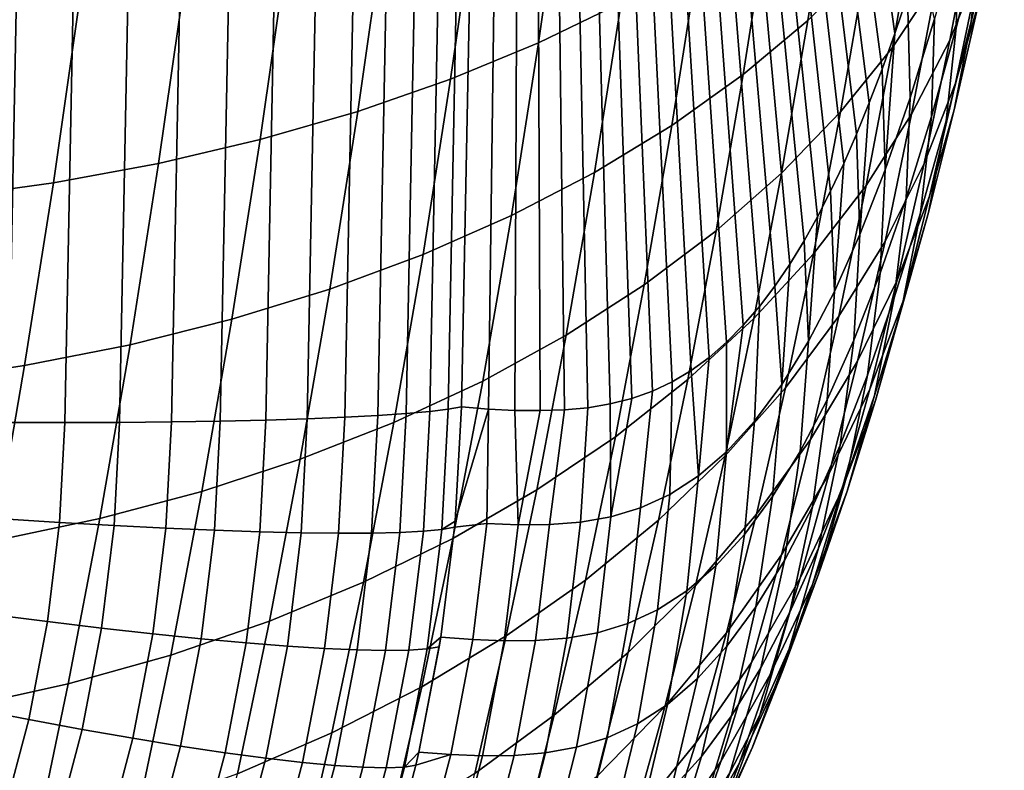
# Model space of a CAD drawing. Header units: metres. Extents: x -23 to 242, y -40 to 23.
# Tile 234 of 256: x 238.13 to 241.62, y -11.86 to -9.2. Entities that reach past the tile are written whole.
import ezdxf

# ---------------------------------------------------------------- set-up
doc = ezdxf.new("R2010")
doc.units = ezdxf.units.M
doc.layers.add('solid_10171013', color=7, linetype='CONTINUOUS')

msp = doc.modelspace()

# ---------------------------------------------------------------- linework, layer by layer
at = {"layer": 'solid_10171013'}
for points in [[(239.794968, -10.580122, 305.344666), (239.934311, 0, 306.149933), (239.766922, -7.134141, 306.023438), (239.698593, -10.571676, 305.892578)], [(239.794968, -10.580122, 305.344666), (239.887985, -10.584609, 304.816498), (239.934311, 0, 306.149933)], [(239.887985, -10.584609, 304.816498), (239.977615, -10.585178, 304.308105), (239.934311, 0, 306.149933)], [(241.235016, -9.248845, 297.378601), (241.279907, -9.115128, 297.144135), (239.934311, 0, 306.149933)], [(241.189713, -9.375691, 297.616364), (241.235016, -9.248845, 297.378601), (239.934311, 0, 306.149933)], [(241.144333, -9.494905, 297.855682), (241.189713, -9.375691, 297.616364), (239.934311, 0, 306.149933)], [(241.099075, -9.60611, 298.095642), (241.144333, -9.494905, 297.855682), (239.934311, 0, 306.149933)], [(241.053482, -9.710197, 298.33847), (241.099075, -9.60611, 298.095642), (239.934311, 0, 306.149933)], [(241.007248, -9.807947, 298.585938), (241.053482, -9.710197, 298.33847), (239.934311, 0, 306.149933)], [(240.9608, -9.898712, 298.835724), (241.007248, -9.807947, 298.585938), (239.934311, 0, 306.149933)], [(240.912842, -9.98419, 299.094788), (240.9608, -9.898712, 298.835724), (239.934311, 0, 306.149933)], [(240.862274, -10.066146, 299.369202), (240.912842, -9.98419, 299.094788), (239.934311, 0, 306.149933)], [(240.80957, -10.14395, 299.656342), (240.862274, -10.066146, 299.369202), (239.934311, 0, 306.149933)], [(240.754715, -10.216228, 299.956573), (240.80957, -10.14395, 299.656342), (239.934311, 0, 306.149933)], [(240.697754, -10.282619, 300.269592), (240.754715, -10.216228, 299.956573), (239.934311, 0, 306.149933)], [(240.638626, -10.343272, 300.595764), (240.697754, -10.282619, 300.269592), (239.934311, 0, 306.149933)], [(240.576965, -10.397034, 300.937408), (240.638626, -10.343272, 300.595764), (239.934311, 0, 306.149933)], [(240.512909, -10.443673, 301.293671), (240.576965, -10.397034, 300.937408), (239.934311, 0, 306.149933)], [(240.446182, -10.483483, 301.666077), (240.512909, -10.443673, 301.293671), (239.934311, 0, 306.149933)], [(240.376144, -10.516441, 302.058319), (240.446182, -10.483483, 301.666077), (239.934311, 0, 306.149933)], [(240.302856, -10.54226, 302.470062), (240.376144, -10.516441, 302.058319), (239.934311, 0, 306.149933)], [(240.226364, -10.561685, 302.900879), (240.302856, -10.54226, 302.470062), (239.934311, 0, 306.149933)], [(240.146683, -10.57528, 303.3508), (240.226364, -10.561685, 302.900879), (239.934311, 0, 306.149933)], [(240.063812, -10.582512, 303.819672), (240.146683, -10.57528, 303.3508), (239.934311, 0, 306.149933)], [(239.977615, -10.585178, 304.308105), (240.063812, -10.582512, 303.819672), (239.934311, 0, 306.149933)], [(239.503204, -10.595924, 306.511292), (239.586609, -10.588396, 306.309814), (239.655289, -7.081731, 306.445892), (239.571777, -7.08623, 306.647186)], [(239.586609, -10.588396, 306.309814), (239.652115, -10.580242, 306.101807), (239.720947, -7.076653, 306.238129), (239.655289, -7.081731, 306.445892)], [(239.652115, -10.580242, 306.101807), (239.698593, -10.571676, 305.892578), (239.766922, -7.134141, 306.023438), (239.720947, -7.076653, 306.238129)], [(238.09227, -10.627927, 307.804749), (238.161697, -7.096657, 307.939056), (237.953857, -7.094312, 308.0047), (237.884186, -10.627009, 307.870483)], [(238.293839, -10.627916, 307.721161), (238.363052, -7.098309, 307.855591), (238.161697, -7.096657, 307.939056), (238.09227, -10.627927, 307.804749)], [(238.48735, -10.626979, 307.620331), (238.556366, -7.099257, 307.754883), (238.363052, -7.098309, 307.855591), (238.293839, -10.627916, 307.721161)], [(238.671341, -10.625122, 307.503052), (238.740189, -7.099493, 307.637726), (238.556366, -7.099257, 307.754883), (238.48735, -10.626979, 307.620331)], [(238.844406, -10.622359, 307.370178), (238.913116, -7.099014, 307.505035), (238.740189, -7.099493, 307.637726), (238.671341, -10.625122, 307.503052)], [(239.005234, -10.618711, 307.222748), (239.073837, -7.097826, 307.357788), (238.913116, -7.099014, 307.505035), (238.844406, -10.622359, 307.370178)], [(239.005234, -10.618711, 307.222748), (239.152603, -10.614206, 307.061859), (239.22113, -7.095936, 307.197113), (239.073837, -7.097826, 307.357788)], [(239.152603, -10.614206, 307.061859), (239.28537, -10.608879, 306.888763), (239.353867, -7.09336, 307.024231), (239.22113, -7.095936, 307.197113)], [(239.28537, -10.608879, 306.888763), (239.402527, -10.60277, 306.704773), (239.471039, -7.090117, 306.840454), (239.353867, -7.09336, 307.024231)], [(239.402527, -10.60277, 306.704773), (239.503204, -10.595924, 306.511292), (239.571777, -7.08623, 306.647186), (239.471039, -7.090117, 306.840454)], [(241.219803, -8.447437, 291.238159), (241.133194, -8.999111, 291.646149), (240.927002, -9.202737, 291.349457), (241.015823, -8.637335, 290.931)], [(240.354355, -8.515623, 289.665741), (240.264984, -9.139889, 290.0784), (239.97226, -9.282454, 289.821564), (240.063187, -8.647737, 289.401611)], [(241.620148, -8.530865, 294.98526), (241.537689, -8.890652, 295.398651), (241.505356, -9.207911, 295.133545), (241.590958, -8.834569, 294.704376)], [(241.470703, -8.560709, 292.263489), (241.384537, -9.05995, 292.676849), (241.225967, -9.298653, 292.377075), (241.314697, -8.784766, 291.951294)], [(241.622681, -8.555915, 293.290405), (241.53804, -9.00201, 293.703186), (241.429489, -9.272904, 293.408508), (241.516983, -8.811993, 292.981781)], [(241.542191, -8.569629, 295.661194), (241.460144, -8.89471, 296.077454), (241.452393, -9.228445, 295.83139), (241.537689, -8.890652, 295.398651)], [(240.063187, -8.647737, 289.401611), (239.97226, -9.282454, 289.821564), (239.660538, -9.410895, 289.580017), (239.752869, -8.766701, 289.153473)], [(241.015823, -8.637335, 290.931), (240.927002, -9.202737, 291.349457), (240.697083, -9.394701, 291.062561), (240.787994, -8.816344, 290.634216)], [(241.619446, -8.723763, 293.999756), (241.534042, -9.133263, 294.422363), (241.449661, -9.425571, 294.140533), (241.53804, -9.00201, 293.703186)], [(239.752869, -8.766701, 289.153473), (239.660538, -9.410895, 289.580017), (239.331192, -9.525083, 289.355255), (239.424805, -8.872459, 288.922791)], [(241.314697, -8.784766, 291.951294), (241.225967, -9.298653, 292.377075), (241.041977, -9.52701, 292.083832), (241.133194, -8.999111, 291.646149)], [(240.787994, -8.816344, 290.634216), (240.697083, -9.394701, 291.062561), (240.444473, -9.574509, 290.78717), (240.537338, -8.98406, 290.349548)], [(241.516983, -8.811993, 292.981781), (241.429489, -9.272904, 293.408508), (241.294266, -9.535205, 293.117126), (241.384537, -9.05995, 292.676849)], [(241.590958, -8.834569, 294.704376), (241.505356, -9.207911, 295.133545), (241.445343, -9.51994, 294.867035), (241.534042, -9.133263, 294.422363)], [(239.424805, -8.872459, 288.922791), (239.331192, -9.525083, 289.355255), (238.985748, -9.624676, 289.148438), (239.080475, -8.964722, 288.710785)], [(241.460144, -8.89471, 296.077454), (241.375702, -9.197444, 296.510742), (241.364639, -9.54296, 296.281647), (241.452393, -9.228445, 295.83139)], [(241.537689, -8.890652, 295.398651), (241.452393, -9.228445, 295.83139), (241.41687, -9.558275, 295.58255), (241.505356, -9.207911, 295.133545)], [(239.080475, -8.964722, 288.710785), (238.985748, -9.624676, 289.148438), (238.625809, -9.709157, 288.960541), (238.721481, -9.042994, 288.518402)], [(240.537338, -8.98406, 290.349548), (240.444473, -9.574509, 290.78717), (240.170303, -9.741496, 290.524658), (240.264984, -9.139889, 290.0784)], [(241.133194, -8.999111, 291.646149), (241.041977, -9.52701, 292.083832), (240.833435, -9.743956, 291.798431), (240.927002, -9.202737, 291.349457)], [(241.289169, -9.476767, 296.959381), (241.375702, -9.197444, 296.510742), (241.324341, -8.974622, 296.91333), (241.279907, -9.115128, 297.144135)], [(241.53804, -9.00201, 293.703186), (241.449661, -9.425571, 294.140533), (241.338211, -9.710155, 293.860199), (241.429489, -9.272904, 293.408508)], [(238.721481, -9.042994, 288.518402), (238.625809, -9.709157, 288.960541), (238.253006, -9.778161, 288.792358), (238.349472, -9.106941, 288.346497)], [(241.384537, -9.05995, 292.676849), (241.294266, -9.535205, 293.117126), (241.133026, -9.787714, 292.830353), (241.225967, -9.298653, 292.377075)], [(238.349472, -9.106941, 288.346497), (238.253006, -9.778161, 288.792358), (237.86908, -9.831396, 288.644775), (237.966171, -9.15629, 288.195953)], [(240.264984, -9.139889, 290.0784), (240.170303, -9.741496, 290.524658), (239.875916, -9.894295, 290.275726), (239.97226, -9.282454, 289.821564)], [(241.200897, -9.73155, 297.4216), (241.289169, -9.476767, 296.959381), (241.279907, -9.115128, 297.144135), (241.235016, -9.248845, 297.378601)], [(241.534042, -9.133263, 294.422363), (241.445343, -9.51994, 294.867035), (241.357941, -9.825303, 294.600403), (241.449661, -9.425571, 294.140533)], [(240.927002, -9.202737, 291.349457), (240.833435, -9.743956, 291.798431), (240.601318, -9.948488, 291.522247), (240.697083, -9.394701, 291.062561)], [(241.375702, -9.197444, 296.510742), (241.289169, -9.476767, 296.959381), (241.274734, -9.833152, 296.747803), (241.364639, -9.54296, 296.281647)], [(241.505356, -9.207911, 295.133545), (241.41687, -9.558275, 295.58255), (241.353714, -9.882674, 295.332001), (241.445343, -9.51994, 294.867035)], [(241.452393, -9.228445, 295.83139), (241.364639, -9.54296, 296.281647), (241.325851, -9.884442, 296.049561), (241.41687, -9.558275, 295.58255)], [(241.200897, -9.73155, 297.4216), (241.235016, -9.248845, 297.378601), (241.189713, -9.375691, 297.616364)], [(241.429489, -9.272904, 293.408508), (241.338211, -9.710155, 293.860199), (241.200195, -9.985711, 293.582703), (241.294266, -9.535205, 293.117126)], [(239.97226, -9.282454, 289.821564), (239.875916, -9.894295, 290.275726), (239.562668, -10.03202, 290.041382), (239.660538, -9.410895, 289.580017)], [(241.225967, -9.298653, 292.377075), (241.133026, -9.787714, 292.830353), (240.946503, -10.029279, 292.549561), (241.041977, -9.52701, 292.083832)], [(241.111237, -9.960688, 297.895538), (241.200897, -9.73155, 297.4216), (241.189713, -9.375691, 297.616364), (241.144333, -9.494905, 297.855682)], [(239.660538, -9.410895, 289.580017), (239.562668, -10.03202, 290.041382), (239.231979, -10.154462, 289.823059), (239.331192, -9.525083, 289.355255)], [(240.697083, -9.394701, 291.062561), (240.601318, -9.948488, 291.522247), (240.346619, -10.140023, 291.256836), (240.444473, -9.574509, 290.78717)], [(241.449661, -9.425571, 294.140533), (241.357941, -9.825303, 294.600403), (241.243561, -10.1226, 294.334839), (241.338211, -9.710155, 293.860199)], [(241.289169, -9.476767, 296.959381), (241.200897, -9.73155, 297.4216), (241.182999, -10.097919, 297.228119), (241.274734, -9.833152, 296.747803)], [(239.331192, -9.525083, 289.355255), (239.231979, -10.154462, 289.823059), (238.885345, -10.261232, 289.621918), (238.985748, -9.624676, 289.148438)], [(241.111237, -9.960688, 297.895538), (241.144333, -9.494905, 297.855682), (241.099075, -9.60611, 298.095642)], [(241.445343, -9.51994, 294.867035), (241.353714, -9.882674, 295.332001), (241.263229, -10.20015, 295.080994), (241.357941, -9.825303, 294.600403)], [(241.041977, -9.52701, 292.083832), (240.946503, -10.029279, 292.549561), (240.735535, -10.258778, 292.276031), (240.833435, -9.743956, 291.798431)], [(241.294266, -9.535205, 293.117126), (241.200195, -9.985711, 293.582703), (241.036255, -10.250983, 293.309326), (241.133026, -9.787714, 292.830353)], [(241.364639, -9.54296, 296.281647), (241.274734, -9.833152, 296.747803), (241.23259, -10.185389, 296.53302), (241.325851, -9.884442, 296.049561)], [(241.41687, -9.558275, 295.58255), (241.325851, -9.884442, 296.049561), (241.259476, -10.220312, 295.815521), (241.353714, -9.882674, 295.332001)], [(240.444473, -9.574509, 290.78717), (240.346619, -10.140023, 291.256836), (240.070526, -10.317832, 291.003632), (240.170303, -9.741496, 290.524658)], [(238.985748, -9.624676, 289.148438), (238.885345, -10.261232, 289.621918), (238.524368, -10.351789, 289.438873), (238.625809, -9.709157, 288.960541)], [(241.020569, -10.163077, 298.379181), (241.111237, -9.960688, 297.895538), (241.099075, -9.60611, 298.095642), (241.053482, -9.710197, 298.33847)], [(238.625809, -9.709157, 288.960541), (238.524368, -10.351789, 289.438873), (238.150726, -10.425742, 289.27475), (238.253006, -9.778161, 288.792358)], [(241.020569, -10.163077, 298.379181), (241.053482, -9.710197, 298.33847), (241.007248, -9.807947, 298.585938)], [(241.111237, -9.960688, 297.895538), (241.089798, -10.336163, 297.720764), (241.182999, -10.097919, 297.228119), (241.200897, -9.73155, 297.4216)], [(241.338211, -9.710155, 293.860199), (241.243561, -10.1226, 294.334839), (241.102692, -10.410472, 294.071655), (241.200195, -9.985711, 293.582703)], [(240.170303, -9.741496, 290.524658), (240.070526, -10.317832, 291.003632), (239.774353, -10.480555, 290.763275), (239.875916, -9.894295, 290.275726)], [(240.833435, -9.743956, 291.798431), (240.735535, -10.258778, 292.276031), (240.501129, -10.475153, 292.011017), (240.601318, -9.948488, 291.522247)], [(238.253006, -9.778161, 288.792358), (238.150726, -10.425742, 289.27475), (237.766144, -10.482779, 289.130371), (237.86908, -9.831396, 288.644775)], [(241.133026, -9.787714, 292.830353), (241.036255, -10.250983, 293.309326), (240.847153, -10.504761, 293.041321), (240.946503, -10.029279, 292.549561)], [(240.928482, -10.339421, 298.874878), (241.020569, -10.163077, 298.379181), (241.007248, -9.807947, 298.585938), (240.9608, -9.898712, 298.835724)], [(241.182999, -10.097919, 297.228119), (241.137451, -10.460035, 297.031189), (241.23259, -10.185389, 296.53302), (241.274734, -9.833152, 296.747803)], [(241.357941, -9.825303, 294.600403), (241.263229, -10.20015, 295.080994), (241.145844, -10.509248, 294.830658), (241.243561, -10.1226, 294.334839)], [(239.875916, -9.894295, 290.275726), (239.774353, -10.480555, 290.763275), (239.459503, -10.62728, 290.536652), (239.562668, -10.03202, 290.041382)], [(240.928482, -10.339421, 298.874878), (240.9608, -9.898712, 298.835724), (240.912842, -9.98419, 299.094788)], [(241.325851, -9.884442, 296.049561), (241.23259, -10.185389, 296.53302), (241.162949, -10.531848, 296.315979), (241.259476, -10.220312, 295.815521)], [(241.353714, -9.882674, 295.332001), (241.259476, -10.220312, 295.815521), (241.165863, -10.549024, 295.580627), (241.263229, -10.20015, 295.080994)], [(240.601318, -9.948488, 291.522247), (240.501129, -10.475153, 292.011017), (240.244293, -10.677734, 291.756104), (240.346619, -10.140023, 291.256836)], [(241.020569, -10.163077, 298.379181), (240.995499, -10.546779, 298.223846), (241.089798, -10.336163, 297.720764), (241.111237, -9.960688, 297.895538)], [(240.833847, -10.492633, 299.388458), (240.928482, -10.339421, 298.874878), (240.912842, -9.98419, 299.094788), (240.862274, -10.066146, 299.369202)], [(241.200195, -9.985711, 293.582703), (241.102692, -10.410472, 294.071655), (240.936005, -10.687604, 293.812012), (241.036255, -10.250983, 293.309326)], [(239.562668, -10.03202, 290.041382), (239.459503, -10.62728, 290.536652), (239.12738, -10.757725, 290.325287), (239.231979, -10.154462, 289.823059)], [(240.946503, -10.029279, 292.549561), (240.847153, -10.504761, 293.041321), (240.633743, -10.745868, 292.779938), (240.735535, -10.258778, 292.276031)], [(240.833847, -10.492633, 299.388458), (240.862274, -10.066146, 299.369202), (240.80957, -10.14395, 299.656342)], [(241.089798, -10.336163, 297.720764), (241.040741, -10.707297, 297.542328), (241.137451, -10.460035, 297.031189), (241.182999, -10.097919, 297.228119)], [(240.346619, -10.140023, 291.256836), (240.244293, -10.677734, 291.756104), (239.966202, -10.86573, 291.512604), (240.070526, -10.317832, 291.003632)], [(240.737137, -10.622959, 299.917297), (240.833847, -10.492633, 299.388458), (240.80957, -10.14395, 299.656342), (240.754715, -10.216228, 299.956573)], [(241.243561, -10.1226, 294.334839), (241.145844, -10.509248, 294.830658), (241.002075, -10.808553, 294.582214), (241.102692, -10.410472, 294.071655)], [(239.231979, -10.154462, 289.823059), (239.12738, -10.757725, 290.325287), (238.77948, -10.871449, 290.130249), (238.885345, -10.261232, 289.621918)], [(240.928482, -10.339421, 298.874878), (240.899765, -10.730207, 298.739044), (240.995499, -10.546779, 298.223846), (241.020569, -10.163077, 298.379181)], [(241.137451, -10.460035, 297.031189), (241.064453, -10.816229, 296.831726), (241.162949, -10.531848, 296.315979), (241.23259, -10.185389, 296.53302)], [(240.638748, -10.730821, 300.459015), (240.737137, -10.622959, 299.917297), (240.754715, -10.216228, 299.956573), (240.697754, -10.282619, 300.269592)], [(241.263229, -10.20015, 295.080994), (241.165863, -10.549024, 295.580627), (241.04541, -10.869069, 295.346008), (241.145844, -10.509248, 294.830658)], [(241.259476, -10.220312, 295.815521), (241.162949, -10.531848, 296.315979), (241.066116, -10.870935, 296.097748), (241.165863, -10.549024, 295.580627)], [(241.036255, -10.250983, 293.309326), (240.936005, -10.687604, 293.812012), (240.744278, -10.952731, 293.55722), (240.847153, -10.504761, 293.041321)], [(238.885345, -10.261232, 289.621918), (238.77948, -10.871449, 290.130249), (238.417435, -10.967891, 289.952423), (238.524368, -10.351789, 289.438873)], [(240.735535, -10.258778, 292.276031), (240.633743, -10.745868, 292.779938), (240.397003, -10.973199, 292.526428), (240.501129, -10.475153, 292.011017)], [(240.638748, -10.730821, 300.459015), (240.697754, -10.282619, 300.269592), (240.638626, -10.343272, 300.595764)], [(240.070526, -10.317832, 291.003632), (239.966202, -10.86573, 291.512604), (239.668213, -11.037793, 291.281158), (239.774353, -10.480555, 290.763275)], [(238.524368, -10.351789, 289.438873), (238.417435, -10.967891, 289.952423), (238.042908, -11.046631, 289.792633), (238.150726, -10.425742, 289.27475)], [(240.539062, -10.816727, 301.011383), (240.638748, -10.730821, 300.459015), (240.638626, -10.343272, 300.595764), (240.576965, -10.397034, 300.937408)], [(240.833847, -10.492633, 299.388458), (240.801758, -10.889076, 299.270996), (240.899765, -10.730207, 298.739044), (240.928482, -10.339421, 298.874878)], [(240.995499, -10.546779, 298.223846), (240.942841, -10.926065, 298.064606), (241.040741, -10.707297, 297.542328), (241.089798, -10.336163, 297.720764)], [(240.539062, -10.816727, 301.011383), (240.576965, -10.397034, 300.937408), (240.512909, -10.443673, 301.293671)], [(238.150726, -10.425742, 289.27475), (238.042908, -11.046631, 289.792633), (237.657608, -11.107338, 289.651672), (237.766144, -10.482779, 289.130371)], [(241.102692, -10.410472, 294.071655), (241.002075, -10.808553, 294.582214), (240.832596, -11.096698, 294.336792), (240.936005, -10.687604, 293.812012)], [(240.539062, -10.816727, 301.011383), (240.512909, -10.443673, 301.293671), (240.446182, -10.483483, 301.666077), (240.437622, -10.882107, 301.576843)], [(241.040741, -10.707297, 297.542328), (240.96431, -11.072378, 297.361053), (241.064453, -10.816229, 296.831726), (241.137451, -10.460035, 297.031189)], [(239.774353, -10.480555, 290.763275), (239.668213, -11.037793, 291.281158), (239.351715, -11.192988, 291.062683), (239.459503, -10.62728, 290.536652)], [(240.501129, -10.475153, 292.011017), (240.397003, -10.973199, 292.526428), (240.138, -11.186, 292.282257), (240.244293, -10.677734, 291.756104)], [(240.333801, -10.929569, 302.158417), (240.437622, -10.882107, 301.576843), (240.446182, -10.483483, 301.666077), (240.376144, -10.516441, 302.058319)], [(240.737137, -10.622959, 299.917297), (240.701874, -11.023861, 299.817108), (240.801758, -10.889076, 299.270996), (240.833847, -10.492633, 299.388458)], [(240.227966, -10.961491, 302.753876), (240.333801, -10.929569, 302.158417), (240.376144, -10.516441, 302.058319), (240.302856, -10.54226, 302.470062)], [(240.847153, -10.504761, 293.041321), (240.744278, -10.952731, 293.55722), (240.528366, -11.204631, 293.30838), (240.633743, -10.745868, 292.779938)], [(241.145844, -10.509248, 294.830658), (241.04541, -10.869069, 295.346008), (240.898682, -11.178985, 295.112762), (241.002075, -10.808553, 294.582214)], [(241.064453, -10.816229, 296.831726), (240.96434, -11.164857, 296.630676), (241.066116, -10.870935, 296.097748), (241.162949, -10.531848, 296.315979)], [(239.652115, -10.580242, 306.101807), (239.629456, -11.006217, 306.079803), (239.676132, -10.976669, 305.880951), (239.698593, -10.571676, 305.892578)], [(239.676132, -10.976669, 305.880951), (239.794968, -10.580122, 305.344666), (239.698593, -10.571676, 305.892578)], [(240.120331, -10.980426, 303.361481), (240.227966, -10.961491, 302.753876), (240.226364, -10.561685, 302.900879), (240.146683, -10.57528, 303.3508)], [(240.227966, -10.961491, 302.753876), (240.302856, -10.54226, 302.470062), (240.226364, -10.561685, 302.900879)], [(240.899765, -10.730207, 298.739044), (240.843536, -11.116523, 298.59906), (240.942841, -10.926065, 298.064606), (240.995499, -10.546779, 298.223846)], [(241.066116, -10.870935, 296.097748), (240.942551, -11.201096, 295.879333), (241.04541, -10.869069, 295.346008), (241.165863, -10.549024, 295.580627)], [(239.28537, -10.608879, 306.888763), (239.263504, -11.019752, 306.867523), (239.380371, -11.019328, 306.683258), (239.402527, -10.60277, 306.704773)], [(239.402527, -10.60277, 306.704773), (239.380371, -11.019328, 306.683258), (239.480804, -11.016917, 306.489532), (239.503204, -10.595924, 306.511292)], [(239.503204, -10.595924, 306.511292), (239.480804, -11.016917, 306.489532), (239.564041, -11.012535, 306.287872), (239.586609, -10.588396, 306.309814)], [(239.586609, -10.588396, 306.309814), (239.564041, -11.012535, 306.287872), (239.629456, -11.006217, 306.079803), (239.652115, -10.580242, 306.101807)], [(239.67421, -10.998107, 305.880188), (239.788818, -10.985043, 305.240875), (239.794968, -10.580122, 305.344666), (239.676132, -10.976669, 305.880951)], [(239.900467, -10.989801, 304.606964), (239.887985, -10.584609, 304.816498), (239.794968, -10.580122, 305.344666), (239.788818, -10.985043, 305.240875)], [(239.900467, -10.989801, 304.606964), (239.977615, -10.585178, 304.308105), (239.887985, -10.584609, 304.816498)], [(239.900467, -10.989801, 304.606964), (240.011063, -10.988996, 303.979797), (240.063812, -10.582512, 303.819672), (239.977615, -10.585178, 304.308105)], [(240.011063, -10.988996, 303.979797), (240.120331, -10.980426, 303.361481), (240.146683, -10.57528, 303.3508), (240.063812, -10.582512, 303.819672)], [(238.275024, -10.981423, 307.702881), (238.293839, -10.627916, 307.721161), (238.09227, -10.627927, 307.804749), (238.074142, -10.96868, 307.78714)], [(238.467911, -10.992468, 307.60144), (238.48735, -10.626979, 307.620331), (238.293839, -10.627916, 307.721161), (238.275024, -10.981423, 307.702881)], [(238.651306, -11.00173, 307.483582), (238.671341, -10.625122, 307.503052), (238.48735, -10.626979, 307.620331), (238.467911, -10.992468, 307.60144)], [(238.823837, -11.009138, 307.350189), (238.844406, -10.622359, 307.370178), (238.671341, -10.625122, 307.503052), (238.651306, -11.00173, 307.483582)], [(238.984177, -11.014637, 307.202271), (239.005234, -10.618711, 307.222748), (238.844406, -10.622359, 307.370178), (238.823837, -11.009138, 307.350189)], [(239.005234, -10.618711, 307.222748), (238.984177, -11.014637, 307.202271), (239.131104, -11.018184, 307.040985), (239.152603, -10.614206, 307.061859)], [(239.459503, -10.62728, 290.536652), (239.351715, -11.192988, 291.062683), (239.018112, -11.330958, 290.858521), (239.12738, -10.757725, 290.325287)], [(239.152603, -10.614206, 307.061859), (239.131104, -11.018184, 307.040985), (239.263504, -11.019752, 306.867523), (239.28537, -10.608879, 306.888763)], [(240.638748, -10.730821, 300.459015), (240.600525, -11.13518, 300.375092), (240.701874, -11.023861, 299.817108), (240.737137, -10.622959, 299.917297)], [(240.244293, -10.677734, 291.756104), (240.138, -11.186, 292.282257), (239.857895, -11.383421, 292.048767), (239.966202, -10.86573, 291.512604)], [(240.936005, -10.687604, 293.812012), (240.832596, -11.096698, 294.336792), (240.638184, -11.372369, 294.095551), (240.744278, -10.952731, 293.55722)], [(240.942841, -10.926065, 298.064606), (240.862854, -11.299184, 297.902191), (240.96431, -11.072378, 297.361053), (241.040741, -10.707297, 297.542328)], [(240.633743, -10.745868, 292.779938), (240.528366, -11.204631, 293.30838), (240.289276, -11.442148, 293.066681), (240.397003, -10.973199, 292.526428)], [(240.539062, -10.816727, 301.011383), (240.498077, -11.223706, 300.94278), (240.600525, -11.13518, 300.375092), (240.638748, -10.730821, 300.459015)], [(240.801758, -10.889076, 299.270996), (240.742157, -11.281009, 299.14917), (240.843536, -11.116523, 298.59906), (240.899765, -10.730207, 298.739044)], [(239.12738, -10.757725, 290.325287), (239.018112, -11.330958, 290.858521), (238.66893, -11.451219, 290.66983), (238.77948, -10.871449, 290.130249)], [(241.002075, -10.808553, 294.582214), (240.898682, -11.178985, 295.112762), (240.726349, -11.477354, 294.881989), (240.832596, -11.096698, 294.336792)], [(240.96431, -11.072378, 297.361053), (240.860825, -11.429722, 297.177795), (240.96434, -11.164857, 296.630676), (241.064453, -10.816229, 296.831726)], [(240.437622, -10.882107, 301.576843), (240.394165, -11.290916, 301.521912), (240.498077, -11.223706, 300.94278), (240.539062, -10.816727, 301.011383)], [(238.77948, -10.871449, 290.130249), (238.66893, -11.451219, 290.66983), (238.305771, -11.553183, 290.497437), (238.417435, -10.967891, 289.952423)], [(239.966202, -10.86573, 291.512604), (239.857895, -11.383421, 292.048767), (239.55806, -11.564127, 291.826477), (239.668213, -11.037793, 291.281158)], [(240.333801, -10.929569, 302.158417), (240.288345, -11.339538, 302.114746), (240.394165, -11.290916, 301.521912), (240.437622, -10.882107, 301.576843)], [(240.942551, -11.201096, 295.879333), (240.792786, -11.520817, 295.661743), (240.898682, -11.178985, 295.112762), (241.04541, -10.869069, 295.346008)], [(240.96434, -11.164857, 296.630676), (240.837555, -11.504321, 296.428986), (240.942551, -11.201096, 295.879333), (241.066116, -10.870935, 296.097748)], [(240.701874, -11.023861, 299.817108), (240.639145, -11.420228, 299.712402), (240.742157, -11.281009, 299.14917), (240.801758, -10.889076, 299.270996)], [(240.227966, -10.961491, 302.753876), (240.180878, -11.372161, 302.719269), (240.288345, -11.339538, 302.114746), (240.333801, -10.929569, 302.158417)], [(240.744278, -10.952731, 293.55722), (240.638184, -11.372369, 294.095551), (240.419739, -11.634295, 293.859619), (240.528366, -11.204631, 293.30838)], [(240.843536, -11.116523, 298.59906), (240.760025, -11.496582, 298.455627), (240.862854, -11.299184, 297.902191), (240.942841, -10.926065, 298.064606)], [(238.417435, -10.967891, 289.952423), (238.305771, -11.553183, 290.497437), (237.930328, -11.636411, 290.342133), (238.042908, -11.046631, 289.792633)], [(238.232162, -11.332854, 307.679962), (238.275024, -10.981423, 307.702881), (238.074142, -10.96868, 307.78714), (238.032837, -11.307439, 307.765045)], [(238.423569, -11.355804, 307.577728), (238.467911, -10.992468, 307.60144), (238.275024, -10.981423, 307.702881), (238.232162, -11.332854, 307.679962)], [(239.67421, -10.998107, 305.880188), (239.625916, -11.388235, 305.863983), (239.738693, -11.396542, 305.223358), (239.788818, -10.985043, 305.240875)], [(239.629456, -11.006217, 306.079803), (239.67421, -10.998107, 305.880188), (239.676132, -10.976669, 305.880951)], [(239.788818, -10.985043, 305.240875), (239.738693, -11.396542, 305.223358), (239.850677, -11.401226, 304.587524), (239.900467, -10.989801, 304.606964)], [(239.900467, -10.989801, 304.606964), (239.850677, -11.401226, 304.587524), (239.961868, -11.400296, 303.957092), (240.011063, -10.988996, 303.979797)], [(240.011063, -10.988996, 303.979797), (239.961868, -11.400296, 303.957092), (240.072006, -11.391501, 303.333832), (240.120331, -10.980426, 303.361481)], [(240.397003, -10.973199, 292.526428), (240.289276, -11.442148, 293.066681), (240.028061, -11.664453, 292.833588), (240.138, -11.186, 292.282257)], [(240.120331, -10.980426, 303.361481), (240.072006, -11.391501, 303.333832), (240.180878, -11.372161, 302.719269), (240.227966, -10.961491, 302.753876)], [(238.605606, -11.376114, 307.459137), (238.651306, -11.00173, 307.483582), (238.467911, -10.992468, 307.60144), (238.423569, -11.355804, 307.577728)], [(238.776871, -11.393627, 307.325073), (238.823837, -11.009138, 307.350189), (238.651306, -11.00173, 307.483582), (238.605606, -11.376114, 307.459137)], [(238.936081, -11.408212, 307.176544), (238.984177, -11.014637, 307.202271), (238.823837, -11.009138, 307.350189), (238.776871, -11.393627, 307.325073)], [(239.082016, -11.419757, 307.01474), (239.131104, -11.018184, 307.040985), (238.984177, -11.014637, 307.202271), (238.936081, -11.408212, 307.176544)], [(239.213562, -11.428173, 306.84082), (239.263504, -11.019752, 306.867523), (239.131104, -11.018184, 307.040985), (239.082016, -11.419757, 307.01474)], [(239.329712, -11.433395, 306.656189), (239.380371, -11.019328, 306.683258), (239.263504, -11.019752, 306.867523), (239.213562, -11.428173, 306.84082)], [(239.429581, -11.435386, 306.462158), (239.480804, -11.016917, 306.489532), (239.380371, -11.019328, 306.683258), (239.329712, -11.433395, 306.656189)], [(239.512421, -11.434127, 306.260284), (239.564041, -11.012535, 306.287872), (239.480804, -11.016917, 306.489532), (239.429581, -11.435386, 306.462158)], [(239.577591, -11.429627, 306.052094), (239.629456, -11.006217, 306.079803), (239.564041, -11.012535, 306.287872), (239.512421, -11.434127, 306.260284)], [(239.577591, -11.429627, 306.052094), (239.625916, -11.388235, 305.863983), (239.67421, -10.998107, 305.880188), (239.629456, -11.006217, 306.079803)], [(240.600525, -11.13518, 300.375092), (240.534882, -11.534992, 300.286469), (240.639145, -11.420228, 299.712402), (240.701874, -11.023861, 299.817108)], [(239.668213, -11.037793, 291.281158), (239.55806, -11.564127, 291.826477), (239.239899, -11.727161, 291.616272), (239.351715, -11.192988, 291.062683)], [(240.862854, -11.299184, 297.902191), (240.755905, -11.664414, 297.737396), (240.860825, -11.429722, 297.177795), (240.96431, -11.072378, 297.361053)], [(240.832596, -11.096698, 294.336792), (240.726349, -11.477354, 294.881989), (240.529205, -11.762815, 294.654755), (240.638184, -11.372369, 294.095551)], [(240.742157, -11.281009, 299.14917), (240.65535, -11.666622, 299.02359), (240.760025, -11.496582, 298.455627), (240.843536, -11.116523, 298.59906)], [(240.498077, -11.223706, 300.94278), (240.429688, -11.626136, 300.869293), (240.534882, -11.534992, 300.286469), (240.600525, -11.13518, 300.375092)], [(240.860825, -11.429722, 297.177795), (240.730774, -11.777688, 296.993408), (240.837555, -11.504321, 296.428986), (240.96434, -11.164857, 296.630676)], [(239.351715, -11.192988, 291.062683), (239.239899, -11.727161, 291.616272), (238.9048, -11.872099, 291.419556), (239.018112, -11.330958, 290.858521)], [(240.138, -11.186, 292.282257), (240.028061, -11.664453, 292.833588), (239.745926, -11.870641, 292.610352), (239.857895, -11.383421, 292.048767)], [(240.792786, -11.520817, 295.661743), (240.617538, -11.828637, 295.446075), (240.726349, -11.477354, 294.881989), (240.898682, -11.178985, 295.112762)], [(240.528366, -11.204631, 293.30838), (240.419739, -11.634295, 293.859619), (240.178253, -11.881279, 293.630096), (240.289276, -11.442148, 293.066681)], [(240.394165, -11.290916, 301.521912), (240.323349, -11.695181, 301.461975), (240.429688, -11.626136, 300.869293), (240.498077, -11.223706, 300.94278)], [(240.837555, -11.504321, 296.428986), (240.684708, -11.833064, 296.227631), (240.792786, -11.520817, 295.661743), (240.942551, -11.201096, 295.879333)], [(240.288345, -11.339538, 302.114746), (240.2155, -11.744968, 302.06604), (240.323349, -11.695181, 301.461975), (240.394165, -11.290916, 301.521912)], [(240.639145, -11.420228, 299.712402), (240.549255, -11.810231, 299.603638), (240.65535, -11.666622, 299.02359), (240.742157, -11.281009, 299.14917)], [(240.760025, -11.496582, 298.455627), (240.649628, -11.868632, 298.309387), (240.755905, -11.664414, 297.737396), (240.862854, -11.299184, 297.902191)], [(238.165421, -11.680264, 307.652496), (238.232162, -11.332854, 307.679962), (238.032837, -11.307439, 307.765045), (237.968536, -11.642327, 307.738586)], [(238.354538, -11.714975, 307.549316), (238.423569, -11.355804, 307.577728), (238.232162, -11.332854, 307.679962), (238.165421, -11.680264, 307.652496)], [(239.018112, -11.330958, 290.858521), (238.9048, -11.872099, 291.419556), (238.554306, -11.998408, 291.237335), (238.66893, -11.451219, 290.66983)], [(240.180878, -11.372161, 302.719269), (240.10643, -11.778302, 302.679565), (240.2155, -11.744968, 302.06604), (240.288345, -11.339538, 302.114746)], [(238.534439, -11.746198, 307.42984), (238.605606, -11.376114, 307.459137), (238.423569, -11.355804, 307.577728), (238.354538, -11.714975, 307.549316)], [(240.072006, -11.391501, 303.333832), (239.996323, -11.798057, 303.301056), (240.10643, -11.778302, 302.679565), (240.180878, -11.372161, 302.719269)], [(240.638184, -11.372369, 294.095551), (240.529205, -11.762815, 294.654755), (240.308167, -12.034054, 294.432129), (240.419739, -11.634295, 293.859619)], [(238.703751, -11.773693, 307.294952), (238.776871, -11.393627, 307.325073), (238.605606, -11.376114, 307.459137), (238.534439, -11.746198, 307.42984)], [(238.861206, -11.797252, 307.145721), (238.936081, -11.408212, 307.176544), (238.776871, -11.393627, 307.325073), (238.703751, -11.773693, 307.294952)], [(239.005569, -11.816694, 306.983246), (239.082016, -11.419757, 307.01474), (238.936081, -11.408212, 307.176544), (238.861206, -11.797252, 307.145721)], [(239.857895, -11.383421, 292.048767), (239.745926, -11.870641, 292.610352), (239.444214, -12.059385, 292.397491), (239.55806, -11.564127, 291.826477)], [(239.625916, -11.388235, 305.863983), (239.548355, -11.795291, 305.842041), (239.661224, -11.803531, 305.200745), (239.738693, -11.396542, 305.223358)], [(239.625916, -11.388235, 305.863983), (239.620514, -11.422242, 305.862366), (239.548355, -11.795291, 305.842041)], [(239.577591, -11.429627, 306.052094), (239.620514, -11.422242, 305.862366), (239.625916, -11.388235, 305.863983)], [(239.738693, -11.396542, 305.223358), (239.661224, -11.803531, 305.200745), (239.773544, -11.80814, 304.562988), (239.850677, -11.401226, 304.587524)], [(239.850677, -11.401226, 304.587524), (239.773544, -11.80814, 304.562988), (239.885315, -11.807081, 303.929291), (239.961868, -11.400296, 303.957092)], [(239.961868, -11.400296, 303.957092), (239.885315, -11.807081, 303.929291), (239.996323, -11.798057, 303.301056), (240.072006, -11.391501, 303.333832)], [(239.135773, -11.831872, 306.808807), (239.213562, -11.428173, 306.84082), (239.082016, -11.419757, 307.01474), (239.005569, -11.816694, 306.983246)], [(239.250809, -11.842668, 306.623688), (239.329712, -11.433395, 306.656189), (239.213562, -11.428173, 306.84082), (239.135773, -11.831872, 306.808807)], [(239.349808, -11.849001, 306.429321), (239.429581, -11.435386, 306.462158), (239.329712, -11.433395, 306.656189), (239.250809, -11.842668, 306.623688)], [(239.432007, -11.850821, 306.227203), (239.512421, -11.434127, 306.260284), (239.429581, -11.435386, 306.462158), (239.349808, -11.849001, 306.429321)], [(239.49678, -11.848112, 306.018829), (239.577591, -11.429627, 306.052094), (239.512421, -11.434127, 306.260284), (239.432007, -11.850821, 306.227203)], [(239.49678, -11.848112, 306.018829), (239.548355, -11.795291, 305.842041), (239.620514, -11.422242, 305.862366), (239.577591, -11.429627, 306.052094)], [(240.289276, -11.442148, 293.066681), (240.178253, -11.881279, 293.630096), (239.914795, -12.112417, 293.408417), (240.028061, -11.664453, 292.833588)], [(240.534882, -11.534992, 300.286469), (240.442108, -11.92841, 300.193542), (240.549255, -11.810231, 299.603638), (240.639145, -11.420228, 299.712402)], [(240.755905, -11.664414, 297.737396), (240.622482, -12.020079, 297.570953), (240.730774, -11.777688, 296.993408), (240.860825, -11.429722, 297.177795)], [(238.66893, -11.451219, 290.66983), (238.554306, -11.998408, 291.237335), (238.190048, -12.105485, 291.070496), (238.305771, -11.553183, 290.497437)], [(240.617538, -11.828637, 295.446075), (240.417618, -12.12315, 295.233276), (240.529205, -11.762815, 294.654755), (240.726349, -11.477354, 294.881989)], [(240.65535, -11.666622, 299.02359), (240.541718, -12.044136, 298.894867), (240.649628, -11.868632, 298.309387), (240.760025, -11.496582, 298.455627)], [(240.730774, -11.777688, 296.993408), (240.574738, -12.114681, 296.808807), (240.684708, -11.833064, 296.227631), (240.837555, -11.504321, 296.428986)], [(240.429688, -11.626136, 300.869293), (240.334213, -12.022155, 300.79129), (240.442108, -11.92841, 300.193542), (240.534882, -11.534992, 300.286469)], [(240.684708, -11.833064, 296.227631), (240.506485, -12.149584, 296.027527), (240.617538, -11.828637, 295.446075), (240.792786, -11.520817, 295.661743)], [(238.305771, -11.553183, 290.497437), (238.190048, -12.105485, 291.070496), (237.813675, -12.192865, 290.9198), (237.930328, -11.636411, 290.342133)], [(239.55806, -11.564127, 291.826477), (239.444214, -12.059385, 292.397491), (239.124329, -12.229714, 292.195831), (239.239899, -11.727161, 291.616272)], [(238.075104, -12.021801, 307.620636), (238.165421, -11.680264, 307.652496), (237.968536, -11.642327, 307.738586), (237.881531, -11.971564, 307.707916)], [(240.419739, -11.634295, 293.859619), (240.308167, -12.034054, 294.432129), (240.064224, -12.289833, 294.215179), (240.178253, -11.881279, 293.630096)], [(240.323349, -11.695181, 301.461975), (240.225464, -12.093033, 301.397339), (240.334213, -12.022155, 300.79129), (240.429688, -11.626136, 300.869293)], [(238.261108, -12.068067, 307.516327), (238.354538, -11.714975, 307.549316), (238.165421, -11.680264, 307.652496), (238.075104, -12.021801, 307.620636)], [(240.028061, -11.664453, 292.833588), (239.914795, -12.112417, 293.408417), (239.630569, -12.326753, 293.19574), (239.745926, -11.870641, 292.610352)], [(240.549255, -11.810231, 299.603638), (240.432602, -12.19207, 299.491364), (240.541718, -12.044136, 298.894867), (240.65535, -11.666622, 299.02359)], [(240.649628, -11.868632, 298.309387), (240.512833, -12.230963, 298.161041), (240.622482, -12.020079, 297.570953), (240.755905, -11.664414, 297.737396)], [(238.438126, -12.110009, 307.395813), (238.534439, -11.746198, 307.42984), (238.354538, -11.714975, 307.549316), (238.261108, -12.068067, 307.516327)], [(240.2155, -11.744968, 302.06604), (240.115631, -12.143989, 302.012512), (240.225464, -12.093033, 301.397339), (240.323349, -11.695181, 301.461975)], [(238.604797, -12.147308, 307.259979), (238.703751, -11.773693, 307.294952), (238.534439, -11.746198, 307.42984), (238.438126, -12.110009, 307.395813)], [(239.239899, -11.727161, 291.616272), (239.124329, -12.229714, 292.195831), (238.78772, -12.381134, 292.006744), (238.9048, -11.872099, 291.419556)], [(240.10643, -11.778302, 302.679565), (240.004974, -12.178038, 302.634949), (240.115631, -12.143989, 302.012512), (240.2155, -11.744968, 302.06604)], [(238.759842, -12.17968, 307.109894), (238.861206, -11.797252, 307.145721), (238.703751, -11.773693, 307.294952), (238.604797, -12.147308, 307.259979)], [(239.996323, -11.798057, 303.301056), (239.893646, -12.198211, 303.263306), (240.004974, -12.178038, 302.634949), (240.10643, -11.778302, 302.679565)], [(240.417618, -12.12315, 295.233276), (240.193924, -12.403004, 295.024384), (240.308167, -12.034054, 294.432129), (240.529205, -11.762815, 294.654755)], [(240.622482, -12.020079, 297.570953), (240.463196, -12.364545, 297.403748), (240.574738, -12.114681, 296.808807), (240.730774, -11.777688, 296.993408)], [(238.9021, -12.206877, 306.946686), (239.005569, -11.816694, 306.983246), (238.861206, -11.797252, 307.145721), (238.759842, -12.17968, 307.109894)], [(239.030472, -12.228692, 306.771576), (239.135773, -11.831872, 306.808807), (239.005569, -11.816694, 306.983246), (238.9021, -12.206877, 306.946686)], [(239.537689, -11.84174, 305.839203), (239.443741, -12.195931, 305.815155), (239.556732, -12.204129, 305.173157), (239.661224, -11.803531, 305.200745)], [(239.49678, -11.848112, 306.018829), (239.537689, -11.84174, 305.839203), (239.548355, -11.795291, 305.842041)], [(239.661224, -11.803531, 305.200745), (239.548355, -11.795291, 305.842041), (239.537689, -11.84174, 305.839203)], [(239.661224, -11.803531, 305.200745), (239.556732, -12.204129, 305.173157), (239.669403, -12.20866, 304.533478), (239.773544, -11.80814, 304.562988)], [(239.773544, -11.80814, 304.562988), (239.669403, -12.20866, 304.533478), (239.781754, -12.207471, 303.896484), (239.885315, -11.807081, 303.929291)], [(239.885315, -11.807081, 303.929291), (239.781754, -12.207471, 303.896484), (239.893646, -12.198211, 303.263306), (239.996323, -11.798057, 303.301056)], [(240.442108, -11.92841, 300.193542), (240.322617, -12.313618, 300.096771), (240.432602, -12.19207, 299.491364), (240.549255, -11.810231, 299.603638)], [(239.143997, -12.244958, 306.585938), (239.250809, -11.842668, 306.623688), (239.135773, -11.831872, 306.808807), (239.030472, -12.228692, 306.771576)], [(239.241806, -12.25555, 306.391174), (239.349808, -11.849001, 306.429321), (239.250809, -11.842668, 306.623688), (239.143997, -12.244958, 306.585938)], [(239.323135, -12.260387, 306.188721), (239.432007, -11.850821, 306.227203), (239.349808, -11.849001, 306.429321), (239.241806, -12.25555, 306.391174)], [(239.38739, -12.259431, 305.980194), (239.49678, -11.848112, 306.018829), (239.432007, -11.850821, 306.227203), (239.323135, -12.260387, 306.188721)], [(239.38739, -12.259431, 305.980194), (239.443741, -12.195931, 305.815155), (239.537689, -11.84174, 305.839203), (239.49678, -11.848112, 306.018829)], [(240.506485, -12.149584, 296.027527), (240.303711, -12.452433, 295.829651), (240.417618, -12.12315, 295.233276), (240.617538, -11.828637, 295.446075)], [(240.574738, -12.114681, 296.808807), (240.393463, -12.439157, 296.624847), (240.506485, -12.149584, 296.027527), (240.684708, -11.833064, 296.227631)]]:
    msp.add_3dface(points, dxfattribs=at)

doc.saveas('drawing.dxf')
